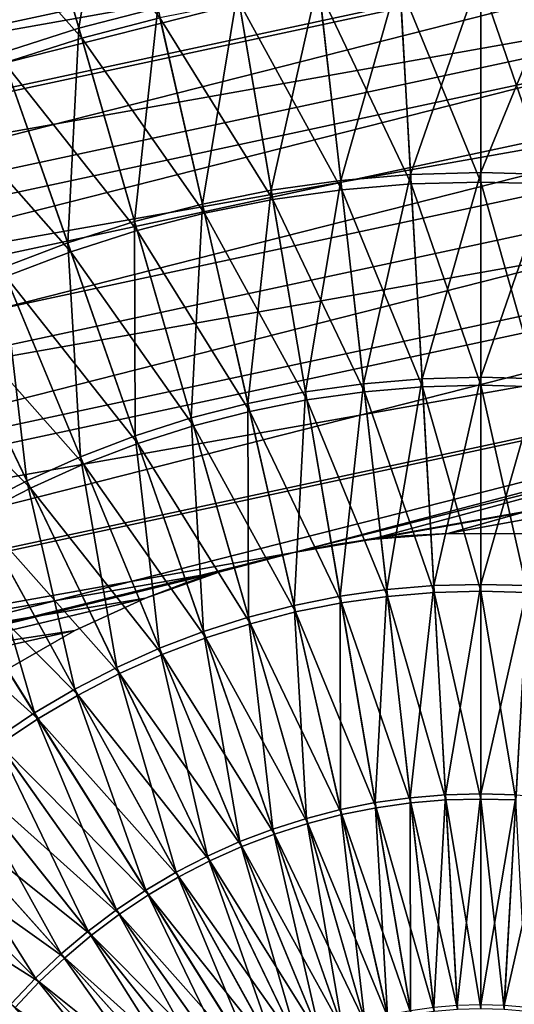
# Model space of a CAD drawing. Header units: millimetres. Extents: x -63 to 63, y -63 to 63.
# Tile 65 of 107: x -6.73 to 0.49, y 6.12 to 20.49. Entities that reach past the tile are written whole.
import ezdxf

# ---------------------------------------------------------------- set-up
doc = ezdxf.new("R2010")
doc.units = ezdxf.units.MM
doc.header["$LTSCALE"] = 106.095679
for name, color, linetype in [('11', 7, 'CONTINUOUS'), ('21', 7, 'CONTINUOUS'), ('23', 7, 'CONTINUOUS'), ('24', 7, 'CONTINUOUS'), ('7', 7, 'CONTINUOUS')]:
    doc.layers.add(name, color=color, linetype=linetype)

msp = doc.modelspace()

# ---------------------------------------------------------------- linework, layer by layer
at = {"layer": '11', "linetype": 'Continuous'}
for points in [[(-5.357, 23.469, 11.442), (-5.867, 20.363, 12.603), (-6.664, 23.131, 11.442), (-5.357, 23.469, 11.442)], [(-4.716, 20.66, 12.603), (-5.867, 20.363, 12.603), (-5.357, 23.469, 11.442), (-4.716, 20.66, 12.603)], [(-6.664, 23.131, 11.442), (-6.999, 20.002, 12.603), (-7.951, 22.721, 11.442), (-6.664, 23.131, 11.442)], [(-5.867, 20.363, 12.603), (-6.999, 20.002, 12.603), (-6.664, 23.131, 11.442), (-5.867, 20.363, 12.603)], [(-1.188, 21.158, 12.603), (-2.044, 18.141, 13.614), (-2.373, 21.058, 12.603), (-1.188, 21.158, 12.603)], [(-1.024, 18.227, 13.614), (-2.044, 18.141, 13.614), (-1.188, 21.158, 12.603), (-1.024, 18.227, 13.614)], [(0, 21.192, 12.603), (-1.024, 18.227, 13.614), (-1.188, 21.158, 12.603), (0, 21.192, 12.603)], [(0, 18.256, 13.614), (-1.024, 18.227, 13.614), (0, 21.192, 12.603), (0, 18.256, 13.614)], [(1.188, 21.158, 12.603), (0, 18.256, 13.614), (0, 21.192, 12.603), (1.188, 21.158, 12.603)], [(1.024, 18.227, 13.614), (0, 18.256, 13.614), (1.188, 21.158, 12.603), (1.024, 18.227, 13.614)], [(-2.373, 21.058, 12.603), (-3.058, 17.998, 13.614), (-3.55, 20.892, 12.603), (-2.373, 21.058, 12.603)], [(-2.044, 18.141, 13.614), (-3.058, 17.998, 13.614), (-2.373, 21.058, 12.603), (-2.044, 18.141, 13.614)], [(-3.55, 20.892, 12.603), (-4.062, 17.798, 13.614), (-4.716, 20.66, 12.603), (-3.55, 20.892, 12.603)], [(-3.058, 17.998, 13.614), (-4.062, 17.798, 13.614), (-3.55, 20.892, 12.603), (-3.058, 17.998, 13.614)], [(-4.716, 20.66, 12.603), (-5.054, 17.542, 13.614), (-5.867, 20.363, 12.603), (-4.716, 20.66, 12.603)], [(-4.062, 17.798, 13.614), (-5.054, 17.542, 13.614), (-4.716, 20.66, 12.603), (-4.062, 17.798, 13.614)], [(-5.867, 20.363, 12.603), (-6.029, 17.231, 13.614), (-6.999, 20.002, 12.603), (-5.867, 20.363, 12.603)], [(-5.054, 17.542, 13.614), (-6.029, 17.231, 13.614), (-5.867, 20.363, 12.603), (-5.054, 17.542, 13.614)], [(-6.029, 17.231, 13.614), (-6.986, 16.866, 13.614), (-6.999, 20.002, 12.603), (-6.029, 17.231, 13.614)], [(0, 18.256, 13.614), (-0.856, 15.248, 14.473), (-1.024, 18.227, 13.614), (0, 18.256, 13.614)], [(0, 15.272, 14.473), (-0.856, 15.248, 14.473), (0, 18.256, 13.614), (0, 15.272, 14.473)], [(1.024, 18.227, 13.614), (0, 15.272, 14.473), (0, 18.256, 13.614), (1.024, 18.227, 13.614)], [(-2.044, 18.141, 13.614), (-2.558, 15.056, 14.473), (-3.058, 17.998, 13.614), (-2.044, 18.141, 13.614)], [(-1.71, 15.176, 14.473), (-2.558, 15.056, 14.473), (-2.044, 18.141, 13.614), (-1.71, 15.176, 14.473)], [(-1.024, 18.227, 13.614), (-1.71, 15.176, 14.473), (-2.044, 18.141, 13.614), (-1.024, 18.227, 13.614)], [(-0.856, 15.248, 14.473), (-1.71, 15.176, 14.473), (-1.024, 18.227, 13.614), (-0.856, 15.248, 14.473)], [(0.856, 15.248, 14.473), (0, 15.272, 14.473), (1.024, 18.227, 13.614), (0.856, 15.248, 14.473)], [(-3.058, 17.998, 13.614), (-3.398, 14.889, 14.473), (-4.062, 17.798, 13.614), (-3.058, 17.998, 13.614)], [(-2.558, 15.056, 14.473), (-3.398, 14.889, 14.473), (-3.058, 17.998, 13.614), (-2.558, 15.056, 14.473)], [(-4.062, 17.798, 13.614), (-4.228, 14.675, 14.473), (-5.054, 17.542, 13.614), (-4.062, 17.798, 13.614)], [(-3.398, 14.889, 14.473), (-4.228, 14.675, 14.473), (-4.062, 17.798, 13.614), (-3.398, 14.889, 14.473)], [(-5.054, 17.542, 13.614), (-5.044, 14.415, 14.473), (-6.029, 17.231, 13.614), (-5.054, 17.542, 13.614)], [(-4.228, 14.675, 14.473), (-5.044, 14.415, 14.473), (-5.054, 17.542, 13.614), (-4.228, 14.675, 14.473)], [(-6.029, 17.231, 13.614), (-5.844, 14.109, 14.473), (-6.986, 16.866, 13.614), (-6.029, 17.231, 13.614)], [(-5.044, 14.415, 14.473), (-5.844, 14.109, 14.473), (-6.029, 17.231, 13.614), (-5.044, 14.415, 14.473)], [(-6.986, 16.866, 13.614), (-6.626, 13.759, 14.473), (-7.921, 16.448, 13.614), (-6.986, 16.866, 13.614)], [(-5.844, 14.109, 14.473), (-6.626, 13.759, 14.473), (-6.986, 16.866, 13.614), (-5.844, 14.109, 14.473)], [(-6.626, 13.759, 14.473), (-7.387, 13.366, 14.473), (-7.921, 16.448, 13.614), (-6.626, 13.759, 14.473)], [(-0.856, 15.248, 14.473), (-1.371, 12.17, 15.178), (-1.71, 15.176, 14.473), (-0.856, 15.248, 14.473)], [(-0.687, 12.228, 15.178), (-1.371, 12.17, 15.178), (-0.856, 15.248, 14.473), (-0.687, 12.228, 15.178)], [(0, 15.272, 14.473), (-0.687, 12.228, 15.178), (-0.856, 15.248, 14.473), (0, 15.272, 14.473)], [(0, 12.247, 15.178), (-0.687, 12.228, 15.178), (0, 15.272, 14.473), (0, 12.247, 15.178)], [(0.856, 15.248, 14.473), (0, 12.247, 15.178), (0, 15.272, 14.473), (0.856, 15.248, 14.473)], [(0.687, 12.228, 15.178), (0, 12.247, 15.178), (0.856, 15.248, 14.473), (0.687, 12.228, 15.178)], [(-1.71, 15.176, 14.473), (-2.052, 12.074, 15.178), (-2.558, 15.056, 14.473), (-1.71, 15.176, 14.473)], [(-1.371, 12.17, 15.178), (-2.052, 12.074, 15.178), (-1.71, 15.176, 14.473), (-1.371, 12.17, 15.178)], [(-2.558, 15.056, 14.473), (-2.725, 11.94, 15.178), (-3.398, 14.889, 14.473), (-2.558, 15.056, 14.473)], [(-2.052, 12.074, 15.178), (-2.725, 11.94, 15.178), (-2.558, 15.056, 14.473), (-2.052, 12.074, 15.178)], [(-3.398, 14.889, 14.473), (-3.391, 11.769, 15.178), (-4.228, 14.675, 14.473), (-3.398, 14.889, 14.473)], [(-2.725, 11.94, 15.178), (-3.391, 11.769, 15.178), (-3.398, 14.889, 14.473), (-2.725, 11.94, 15.178)], [(-4.228, 14.675, 14.473), (-4.045, 11.56, 15.178), (-5.044, 14.415, 14.473), (-4.228, 14.675, 14.473)], [(-3.391, 11.769, 15.178), (-4.045, 11.56, 15.178), (-4.228, 14.675, 14.473), (-3.391, 11.769, 15.178)], [(-5.044, 14.415, 14.473), (-4.687, 11.315, 15.178), (-5.844, 14.109, 14.473), (-5.044, 14.415, 14.473)], [(-4.045, 11.56, 15.178), (-4.687, 11.315, 15.178), (-5.044, 14.415, 14.473), (-4.045, 11.56, 15.178)], [(-5.844, 14.109, 14.473), (-5.314, 11.035, 15.178), (-6.626, 13.759, 14.473), (-5.844, 14.109, 14.473)], [(-4.687, 11.315, 15.178), (-5.314, 11.035, 15.178), (-5.844, 14.109, 14.473), (-4.687, 11.315, 15.178)], [(-6.626, 13.759, 14.473), (-5.924, 10.719, 15.178), (-7.387, 13.366, 14.473), (-6.626, 13.759, 14.473)], [(-5.314, 11.035, 15.178), (-5.924, 10.719, 15.178), (-6.626, 13.759, 14.473), (-5.314, 11.035, 15.178)], [(-7.387, 13.366, 14.473), (-6.516, 10.37, 15.178), (-8.125, 12.931, 14.473), (-7.387, 13.366, 14.473)], [(-5.924, 10.719, 15.178), (-6.516, 10.37, 15.178), (-7.387, 13.366, 14.473), (-5.924, 10.719, 15.178)], [(-6.516, 10.37, 15.178), (-7.087, 9.989, 15.178), (-8.125, 12.931, 14.473), (-6.516, 10.37, 15.178)], [(-0.687, 12.228, 15.178), (-1.029, 9.133, 15.728), (-1.371, 12.17, 15.178), (-0.687, 12.228, 15.178)], [(-0.515, 9.177, 15.728), (-1.029, 9.133, 15.728), (-0.687, 12.228, 15.178), (-0.515, 9.177, 15.728)], [(0, 12.247, 15.178), (-0.515, 9.177, 15.728), (-0.687, 12.228, 15.178), (0, 12.247, 15.178)], [(0, 9.191, 15.728), (-0.515, 9.177, 15.728), (0, 12.247, 15.178), (0, 9.191, 15.728)], [(0.687, 12.228, 15.178), (0, 9.191, 15.728), (0, 12.247, 15.178), (0.687, 12.228, 15.178)], [(0.515, 9.177, 15.728), (0, 9.191, 15.728), (0.687, 12.228, 15.178), (0.515, 9.177, 15.728)], [(-2.052, 12.074, 15.178), (-2.045, 8.961, 15.728), (-2.725, 11.94, 15.178), (-2.052, 12.074, 15.178)], [(-1.371, 12.17, 15.178), (-1.54, 9.061, 15.728), (-2.052, 12.074, 15.178), (-1.371, 12.17, 15.178)], [(-1.54, 9.061, 15.728), (-2.045, 8.961, 15.728), (-2.052, 12.074, 15.178), (-1.54, 9.061, 15.728)], [(-1.029, 9.133, 15.728), (-1.54, 9.061, 15.728), (-1.371, 12.17, 15.178), (-1.029, 9.133, 15.728)], [(-2.725, 11.94, 15.178), (-2.544, 8.832, 15.728), (-3.391, 11.769, 15.178), (-2.725, 11.94, 15.178)], [(-2.045, 8.961, 15.728), (-2.544, 8.832, 15.728), (-2.725, 11.94, 15.178), (-2.045, 8.961, 15.728)], [(-3.391, 11.769, 15.178), (-3.036, 8.675, 15.728), (-4.045, 11.56, 15.178), (-3.391, 11.769, 15.178)], [(-2.544, 8.832, 15.728), (-3.036, 8.675, 15.728), (-3.391, 11.769, 15.178), (-2.544, 8.832, 15.728)], [(-4.045, 11.56, 15.178), (-3.517, 8.492, 15.728), (-4.687, 11.315, 15.178), (-4.045, 11.56, 15.178)], [(-3.036, 8.675, 15.728), (-3.517, 8.492, 15.728), (-4.045, 11.56, 15.178), (-3.036, 8.675, 15.728)], [(-4.687, 11.315, 15.178), (-3.988, 8.281, 15.728), (-5.314, 11.035, 15.178), (-4.687, 11.315, 15.178)], [(-3.517, 8.492, 15.728), (-3.988, 8.281, 15.728), (-4.687, 11.315, 15.178), (-3.517, 8.492, 15.728)], [(-5.314, 11.035, 15.178), (-4.446, 8.044, 15.728), (-5.924, 10.719, 15.178), (-5.314, 11.035, 15.178)], [(-3.988, 8.281, 15.728), (-4.446, 8.044, 15.728), (-5.314, 11.035, 15.178), (-3.988, 8.281, 15.728)], [(-5.924, 10.719, 15.178), (-4.89, 7.782, 15.728), (-6.516, 10.37, 15.178), (-5.924, 10.719, 15.178)], [(-4.446, 8.044, 15.728), (-4.89, 7.782, 15.728), (-5.924, 10.719, 15.178), (-4.446, 8.044, 15.728)], [(-6.516, 10.37, 15.178), (-5.319, 7.496, 15.728), (-7.087, 9.989, 15.178), (-6.516, 10.37, 15.178)], [(-4.89, 7.782, 15.728), (-5.319, 7.496, 15.728), (-6.516, 10.37, 15.178), (-4.89, 7.782, 15.728)], [(-7.087, 9.989, 15.178), (-5.731, 7.186, 15.728), (-7.636, 9.575, 15.178), (-7.087, 9.989, 15.178)], [(-5.319, 7.496, 15.728), (-5.731, 7.186, 15.728), (-7.087, 9.989, 15.178), (-5.319, 7.496, 15.728)], [(-7.636, 9.575, 15.178), (-6.125, 6.853, 15.728), (-8.161, 9.132, 15.178), (-7.636, 9.575, 15.178)], [(-5.731, 7.186, 15.728), (-6.125, 6.853, 15.728), (-7.636, 9.575, 15.178), (-5.731, 7.186, 15.728)], [(-8.161, 9.132, 15.178), (-6.499, 6.499, 15.728), (-8.66, 8.66, 15.178), (-8.161, 9.132, 15.178)], [(-6.125, 6.853, 15.728), (-6.499, 6.499, 15.728), (-8.161, 9.132, 15.178), (-6.125, 6.853, 15.728)], [(-1.54, 9.061, 15.728), (-1.36, 5.958, 16.12), (-2.045, 8.961, 15.728), (-1.54, 9.061, 15.728)], [(-1.029, 9.133, 15.728), (-1.024, 6.024, 16.12), (-1.54, 9.061, 15.728), (-1.029, 9.133, 15.728)], [(-1.024, 6.024, 16.12), (-1.36, 5.958, 16.12), (-1.54, 9.061, 15.728), (-1.024, 6.024, 16.12)], [(-0.515, 9.177, 15.728), (-0.684, 6.072, 16.12), (-1.029, 9.133, 15.728), (-0.515, 9.177, 15.728)], [(-0.684, 6.072, 16.12), (-1.024, 6.024, 16.12), (-1.029, 9.133, 15.728), (-0.684, 6.072, 16.12)], [(-0.343, 6.101, 16.12), (-0.684, 6.072, 16.12), (-0.515, 9.177, 15.728), (-0.343, 6.101, 16.12)], [(0, 9.191, 15.728), (-0.343, 6.101, 16.12), (-0.515, 9.177, 15.728), (0, 9.191, 15.728)], [(0, 6.111, 16.12), (-0.343, 6.101, 16.12), (0, 9.191, 15.728), (0, 6.111, 16.12)], [(0.515, 9.177, 15.728), (0, 6.111, 16.12), (0, 9.191, 15.728), (0.515, 9.177, 15.728)], [(0.343, 6.101, 16.12), (0, 6.111, 16.12), (0.515, 9.177, 15.728), (0.343, 6.101, 16.12)], [(1.029, 9.133, 15.728), (0.343, 6.101, 16.12), (0.515, 9.177, 15.728), (1.029, 9.133, 15.728)], [(0.684, 6.072, 16.12), (0.343, 6.101, 16.12), (1.029, 9.133, 15.728), (0.684, 6.072, 16.12)], [(-2.045, 8.961, 15.728), (-1.692, 5.872, 16.12), (-2.544, 8.832, 15.728), (-2.045, 8.961, 15.728)], [(-1.36, 5.958, 16.12), (-1.692, 5.872, 16.12), (-2.045, 8.961, 15.728), (-1.36, 5.958, 16.12)], [(-2.544, 8.832, 15.728), (-2.018, 5.768, 16.12), (-3.036, 8.675, 15.728), (-2.544, 8.832, 15.728)], [(-1.692, 5.872, 16.12), (-2.018, 5.768, 16.12), (-2.544, 8.832, 15.728), (-1.692, 5.872, 16.12)], [(-6.499, 6.499, 15.728), (-6.853, 6.125, 15.728), (-8.66, 8.66, 15.178), (-6.499, 6.499, 15.728)], [(-3.036, 8.675, 15.728), (-2.339, 5.646, 16.12), (-3.517, 8.492, 15.728), (-3.036, 8.675, 15.728)], [(-2.018, 5.768, 16.12), (-2.339, 5.646, 16.12), (-3.036, 8.675, 15.728), (-2.018, 5.768, 16.12)], [(-3.517, 8.492, 15.728), (-2.651, 5.506, 16.12), (-3.988, 8.281, 15.728), (-3.517, 8.492, 15.728)], [(-2.339, 5.646, 16.12), (-2.651, 5.506, 16.12), (-3.517, 8.492, 15.728), (-2.339, 5.646, 16.12)], [(-3.988, 8.281, 15.728), (-2.956, 5.348, 16.12), (-4.446, 8.044, 15.728), (-3.988, 8.281, 15.728)], [(-2.651, 5.506, 16.12), (-2.956, 5.348, 16.12), (-3.988, 8.281, 15.728), (-2.651, 5.506, 16.12)], [(-4.446, 8.044, 15.728), (-3.251, 5.174, 16.12), (-4.89, 7.782, 15.728), (-4.446, 8.044, 15.728)], [(-2.956, 5.348, 16.12), (-3.251, 5.174, 16.12), (-4.446, 8.044, 15.728), (-2.956, 5.348, 16.12)], [(-4.89, 7.782, 15.728), (-3.536, 4.984, 16.12), (-5.319, 7.496, 15.728), (-4.89, 7.782, 15.728)], [(-3.251, 5.174, 16.12), (-3.536, 4.984, 16.12), (-4.89, 7.782, 15.728), (-3.251, 5.174, 16.12)], [(-5.319, 7.496, 15.728), (-3.81, 4.778, 16.12), (-5.731, 7.186, 15.728), (-5.319, 7.496, 15.728)], [(-3.536, 4.984, 16.12), (-3.81, 4.778, 16.12), (-5.319, 7.496, 15.728), (-3.536, 4.984, 16.12)], [(-5.731, 7.186, 15.728), (-4.072, 4.556, 16.12), (-6.125, 6.853, 15.728), (-5.731, 7.186, 15.728)], [(-3.81, 4.778, 16.12), (-4.072, 4.556, 16.12), (-5.731, 7.186, 15.728), (-3.81, 4.778, 16.12)], [(-6.125, 6.853, 15.728), (-4.321, 4.321, 16.12), (-6.499, 6.499, 15.728), (-6.125, 6.853, 15.728)], [(-4.072, 4.556, 16.12), (-4.321, 4.321, 16.12), (-6.125, 6.853, 15.728), (-4.072, 4.556, 16.12)], [(-6.499, 6.499, 15.728), (-4.556, 4.072, 16.12), (-6.853, 6.125, 15.728), (-6.499, 6.499, 15.728)], [(-4.321, 4.321, 16.12), (-4.556, 4.072, 16.12), (-6.499, 6.499, 15.728), (-4.321, 4.321, 16.12)], [(-6.853, 6.125, 15.728), (-4.778, 3.81, 16.12), (-7.186, 5.731, 15.728), (-6.853, 6.125, 15.728)], [(-4.556, 4.072, 16.12), (-4.778, 3.81, 16.12), (-6.853, 6.125, 15.728), (-4.556, 4.072, 16.12)]]:
    msp.add_3dface(points, dxfattribs=at)
at = {"layer": '21', "linetype": 'Continuous'}
for points in [[(-13.675, 20.629, -201), (-15.178, 19.549, -201), (4.007, 24.424, -201), (-13.675, 20.629, -201)], [(4.007, 24.424, -201), (-15.178, 19.549, -201), (5.821, 24.056, -201), (4.007, 24.424, -201)], [(-15.178, 19.549, -201), (-16.597, 18.361, -201), (5.821, 24.056, -201), (-15.178, 19.549, -201)], [(5.821, 24.056, -201), (-16.597, 18.361, -201), (7.602, 23.554, -201), (5.821, 24.056, -201)], [(-16.597, 18.361, -201), (-17.922, 17.069, -201), (7.602, 23.554, -201), (-16.597, 18.361, -201)], [(7.602, 23.554, -201), (-17.922, 17.069, -201), (9.341, 22.92, -201), (7.602, 23.554, -201)], [(-17.922, 17.069, -201), (-19.148, 15.682, -201), (9.341, 22.92, -201), (-17.922, 17.069, -201)], [(9.341, 22.92, -201), (-19.148, 15.682, -201), (11.028, 22.157, -201), (9.341, 22.92, -201)], [(-19.148, 15.682, -201), (-20.266, 14.207, -201), (11.028, 22.157, -201), (-19.148, 15.682, -201)], [(11.028, 22.157, -201), (-20.266, 14.207, -201), (12.653, 21.271, -201), (11.028, 22.157, -201)], [(-20.266, 14.207, -201), (-21.271, 12.653, -201), (12.653, 21.271, -201), (-20.266, 14.207, -201)], [(12.653, 21.271, -201), (-21.271, 12.653, -201), (14.207, 20.266, -201), (12.653, 21.271, -201)], [(-21.271, 12.653, -201), (-22.157, 11.028, -201), (14.207, 20.266, -201), (-21.271, 12.653, -201)], [(14.207, 20.266, -201), (-22.157, 11.028, -201), (15.682, 19.148, -201), (14.207, 20.266, -201)], [(-22.157, 11.028, -201), (-22.92, 9.341, -201), (15.682, 19.148, -201), (-22.157, 11.028, -201)], [(15.682, 19.148, -201), (-22.92, 9.341, -201), (17.069, 17.922, -201), (15.682, 19.148, -201)], [(-22.92, 9.341, -201), (-23.554, 7.602, -201), (17.069, 17.922, -201), (-22.92, 9.341, -201)], [(17.069, 17.922, -201), (-23.554, 7.602, -201), (-2.728, 12.711, -201), (17.069, 17.922, -201)], [(-1.609, 12.9, -201), (17.069, 17.922, -201), (-2.728, 12.711, -201), (-1.609, 12.9, -201)], [(-0.479, 12.991, -201), (17.069, 17.922, -201), (-1.609, 12.9, -201), (-0.479, 12.991, -201)], [(0.655, 12.983, -201), (17.069, 17.922, -201), (-0.479, 12.991, -201), (0.655, 12.983, -201)], [(-2.728, 12.711, -201), (-23.554, 7.602, -201), (-3.825, 12.425, -201), (-2.728, 12.711, -201)], [(-3.825, 12.425, -201), (-23.554, 7.602, -201), (-4.893, 12.044, -201), (-3.825, 12.425, -201)], [(-4.893, 12.044, -201), (-23.554, 7.602, -201), (-5.924, 11.572, -201), (-4.893, 12.044, -201)], [(-5.924, 11.572, -201), (-23.554, 7.602, -201), (-6.91, 11.011, -201), (-5.924, 11.572, -201)]]:
    msp.add_3dface(points, dxfattribs=at)
at = {"layer": '23', "linetype": 'Continuous'}
for points in [[(-0.479, 12.991, -201), (-1.609, 12.9, -201), (-0.479, 12.991, -238), (-0.479, 12.991, -201)], [(-0.479, 12.991, -238), (-1.609, 12.9, -201), (-1.092, 12.954, -222.5), (-0.479, 12.991, -238)], [(-1.609, 12.9, -238), (-0.479, 12.991, -238), (-1.496, 12.914, -223.58), (-1.609, 12.9, -238)], [(-1.092, 12.954, -222.5), (-1.609, 12.9, -201), (-1.109, 12.953, -222.266), (-1.092, 12.954, -222.5)], [(-1.109, 12.953, -222.266), (-1.609, 12.9, -201), (-1.159, 12.948, -222.036), (-1.109, 12.953, -222.266)], [(-1.159, 12.948, -222.036), (-1.609, 12.9, -201), (-1.241, 12.941, -221.816), (-1.159, 12.948, -222.036)], [(-1.241, 12.941, -221.816), (-1.609, 12.9, -201), (-1.354, 12.929, -221.609), (-1.241, 12.941, -221.816)], [(-1.496, 12.914, -223.58), (-0.479, 12.991, -238), (-1.354, 12.929, -223.391), (-1.496, 12.914, -223.58)], [(-1.354, 12.929, -223.391), (-0.479, 12.991, -238), (-1.241, 12.941, -223.184), (-1.354, 12.929, -223.391)], [(-1.241, 12.941, -223.184), (-0.479, 12.991, -238), (-1.159, 12.948, -222.964), (-1.241, 12.941, -223.184)], [(-1.159, 12.948, -222.964), (-0.479, 12.991, -238), (-1.109, 12.953, -222.734), (-1.159, 12.948, -222.964)], [(-0.479, 12.991, -238), (-1.092, 12.954, -222.5), (-1.109, 12.953, -222.734), (-0.479, 12.991, -238)], [(0.655, 12.983, -201), (-0.479, 12.991, -201), (0.655, 12.983, -238), (0.655, 12.983, -201)], [(0.655, 12.983, -238), (-0.479, 12.991, -201), (-0.479, 12.991, -238), (0.655, 12.983, -238)], [(-1.609, 12.9, -201), (-2.728, 12.711, -201), (-1.662, 12.893, -221.253), (-1.609, 12.9, -201)], [(-2.728, 12.711, -238), (-1.609, 12.9, -238), (-2.728, 12.711, -224.15), (-2.728, 12.711, -238)], [(-2.728, 12.711, -224.15), (-1.609, 12.9, -238), (-2.498, 12.758, -224.133), (-2.728, 12.711, -224.15)], [(-1.662, 12.893, -221.253), (-2.728, 12.711, -201), (-1.85, 12.868, -221.111), (-1.662, 12.893, -221.253)], [(-1.85, 12.868, -221.111), (-2.728, 12.711, -201), (-2.055, 12.837, -220.999), (-1.85, 12.868, -221.111)], [(-2.055, 12.837, -220.999), (-2.728, 12.711, -201), (-2.272, 12.8, -220.917), (-2.055, 12.837, -220.999)], [(-2.272, 12.8, -220.917), (-2.728, 12.711, -201), (-2.498, 12.758, -220.867), (-2.272, 12.8, -220.917)], [(-2.498, 12.758, -224.133), (-1.609, 12.9, -238), (-2.273, 12.8, -224.083), (-2.498, 12.758, -224.133)], [(-2.273, 12.8, -224.083), (-1.609, 12.9, -238), (-2.055, 12.837, -224.001), (-2.273, 12.8, -224.083)], [(-2.055, 12.837, -224.001), (-1.609, 12.9, -238), (-1.85, 12.868, -223.889), (-2.055, 12.837, -224.001)], [(-1.85, 12.868, -223.889), (-1.609, 12.9, -238), (-1.662, 12.893, -223.747), (-1.85, 12.868, -223.889)], [(-1.496, 12.914, -221.42), (-1.609, 12.9, -201), (-1.662, 12.893, -221.253), (-1.496, 12.914, -221.42)], [(-1.662, 12.893, -223.747), (-1.609, 12.9, -238), (-1.496, 12.914, -223.58), (-1.662, 12.893, -223.747)], [(-1.354, 12.929, -221.609), (-1.609, 12.9, -201), (-1.496, 12.914, -221.42), (-1.354, 12.929, -221.609)], [(-2.728, 12.711, -201), (-3.825, 12.425, -201), (-2.728, 12.711, -220.85), (-2.728, 12.711, -201)], [(-2.728, 12.711, -220.85), (-3.825, 12.425, -201), (-2.956, 12.659, -220.867), (-2.728, 12.711, -220.85)], [(-3.825, 12.425, -238), (-2.728, 12.711, -238), (-3.774, 12.44, -223.747), (-3.825, 12.425, -238)], [(-2.956, 12.659, -220.867), (-3.825, 12.425, -201), (-3.179, 12.605, -220.917), (-2.956, 12.659, -220.867)], [(-3.774, 12.44, -223.747), (-2.728, 12.711, -238), (-3.593, 12.494, -223.889), (-3.774, 12.44, -223.747)], [(-3.593, 12.494, -223.889), (-2.728, 12.711, -238), (-3.393, 12.549, -224.001), (-3.593, 12.494, -223.889)], [(-3.393, 12.549, -224.001), (-2.728, 12.711, -238), (-3.179, 12.605, -224.083), (-3.393, 12.549, -224.001)], [(-3.179, 12.605, -224.083), (-2.728, 12.711, -238), (-2.956, 12.659, -224.133), (-3.179, 12.605, -224.083)], [(-2.956, 12.659, -224.133), (-2.728, 12.711, -238), (-2.728, 12.711, -224.15), (-2.956, 12.659, -224.133)], [(-2.498, 12.758, -220.867), (-2.728, 12.711, -201), (-2.728, 12.711, -220.85), (-2.498, 12.758, -220.867)], [(-3.179, 12.605, -220.917), (-3.825, 12.425, -201), (-3.393, 12.549, -220.999), (-3.179, 12.605, -220.917)], [(-3.393, 12.549, -220.999), (-3.825, 12.425, -201), (-3.593, 12.494, -221.111), (-3.393, 12.549, -220.999)], [(-3.825, 12.425, -201), (-4.893, 12.044, -201), (-3.935, 12.39, -221.42), (-3.825, 12.425, -201)], [(-4.893, 12.044, -238), (-3.825, 12.425, -238), (-4.319, 12.262, -222.5), (-4.893, 12.044, -238)], [(-3.935, 12.39, -221.42), (-4.893, 12.044, -201), (-4.07, 12.347, -221.609), (-3.935, 12.39, -221.42)], [(-4.319, 12.262, -222.5), (-3.825, 12.425, -238), (-4.303, 12.267, -222.734), (-4.319, 12.262, -222.5)], [(-4.303, 12.267, -222.734), (-3.825, 12.425, -238), (-4.256, 12.284, -222.964), (-4.303, 12.267, -222.734)], [(-4.256, 12.284, -222.964), (-3.825, 12.425, -238), (-4.177, 12.311, -223.184), (-4.256, 12.284, -222.964)], [(-4.177, 12.311, -223.184), (-3.825, 12.425, -238), (-4.07, 12.347, -223.391), (-4.177, 12.311, -223.184)], [(-4.07, 12.347, -223.391), (-3.825, 12.425, -238), (-3.935, 12.39, -223.58), (-4.07, 12.347, -223.391)], [(-3.774, 12.44, -221.253), (-3.825, 12.425, -201), (-3.935, 12.39, -221.42), (-3.774, 12.44, -221.253)], [(-3.935, 12.39, -223.58), (-3.825, 12.425, -238), (-3.774, 12.44, -223.747), (-3.935, 12.39, -223.58)], [(-3.593, 12.494, -221.111), (-3.825, 12.425, -201), (-3.774, 12.44, -221.253), (-3.593, 12.494, -221.111)], [(-4.07, 12.347, -221.609), (-4.893, 12.044, -201), (-4.177, 12.311, -221.816), (-4.07, 12.347, -221.609)], [(-4.177, 12.311, -221.816), (-4.893, 12.044, -201), (-4.256, 12.284, -222.036), (-4.177, 12.311, -221.816)], [(-4.256, 12.284, -222.036), (-4.893, 12.044, -201), (-4.303, 12.267, -222.266), (-4.256, 12.284, -222.036)], [(-4.303, 12.267, -222.266), (-4.893, 12.044, -201), (-4.319, 12.262, -222.5), (-4.303, 12.267, -222.266)], [(-4.893, 12.044, -201), (-4.893, 12.044, -238), (-4.319, 12.262, -222.5), (-4.893, 12.044, -201)], [(-4.893, 12.044, -201), (-5.924, 11.572, -201), (-4.893, 12.044, -238), (-4.893, 12.044, -201)], [(-4.893, 12.044, -238), (-5.924, 11.572, -201), (-5.924, 11.572, -238), (-4.893, 12.044, -238)], [(-5.924, 11.572, -201), (-6.91, 11.011, -201), (-5.924, 11.572, -238), (-5.924, 11.572, -201)], [(-5.924, 11.572, -238), (-6.91, 11.011, -201), (-6.91, 11.011, -238), (-5.924, 11.572, -238)]]:
    msp.add_3dface(points, dxfattribs=at)
at = {"layer": '24', "linetype": 'Continuous'}
for points in [[(12.121, 26.345, -238), (13.97, 25.413, -238), (-21.863, 19.053, -238), (12.121, 26.345, -238)], [(-20.448, 20.564, -238), (12.121, 26.345, -238), (-21.863, 19.053, -238), (-20.448, 20.564, -238)], [(13.97, 25.413, -238), (15.747, 24.352, -238), (-23.167, 17.444, -238), (13.97, 25.413, -238)], [(-21.863, 19.053, -238), (13.97, 25.413, -238), (-23.167, 17.444, -238), (-21.863, 19.053, -238)], [(15.747, 24.352, -238), (17.444, 23.167, -238), (-24.352, 15.747, -238), (15.747, 24.352, -238)], [(-23.167, 17.444, -238), (15.747, 24.352, -238), (-24.352, 15.747, -238), (-23.167, 17.444, -238)], [(17.444, 23.167, -238), (19.053, 21.863, -238), (-25.413, 13.97, -238), (17.444, 23.167, -238)], [(-24.352, 15.747, -238), (17.444, 23.167, -238), (-25.413, 13.97, -238), (-24.352, 15.747, -238)], [(19.053, 21.863, -238), (20.564, 20.448, -238), (-26.345, 12.121, -238), (19.053, 21.863, -238)], [(-25.413, 13.97, -238), (19.053, 21.863, -238), (-26.345, 12.121, -238), (-25.413, 13.97, -238)], [(20.564, 20.448, -238), (21.97, 18.929, -238), (-27.143, 10.211, -238), (20.564, 20.448, -238)], [(-26.345, 12.121, -238), (20.564, 20.448, -238), (-27.143, 10.211, -238), (-26.345, 12.121, -238)], [(21.97, 18.929, -238), (-2.728, 12.711, -238), (-27.802, 8.248, -238), (21.97, 18.929, -238)], [(-27.143, 10.211, -238), (21.97, 18.929, -238), (-27.802, 8.248, -238), (-27.143, 10.211, -238)], [(23.264, 17.314, -238), (-2.728, 12.711, -238), (21.97, 18.929, -238), (23.264, 17.314, -238)], [(-1.609, 12.9, -238), (-2.728, 12.711, -238), (23.264, 17.314, -238), (-1.609, 12.9, -238)], [(-0.479, 12.991, -238), (-1.609, 12.9, -238), (23.264, 17.314, -238), (-0.479, 12.991, -238)], [(0.655, 12.983, -238), (-0.479, 12.991, -238), (23.264, 17.314, -238), (0.655, 12.983, -238)], [(-2.728, 12.711, -238), (-3.825, 12.425, -238), (-27.802, 8.248, -238), (-2.728, 12.711, -238)], [(-3.825, 12.425, -238), (-4.893, 12.044, -238), (-27.802, 8.248, -238), (-3.825, 12.425, -238)], [(-4.893, 12.044, -238), (-5.924, 11.572, -238), (-27.802, 8.248, -238), (-4.893, 12.044, -238)], [(-5.924, 11.572, -238), (-6.91, 11.011, -238), (-27.802, 8.248, -238), (-5.924, 11.572, -238)]]:
    msp.add_3dface(points, dxfattribs=at)
at = {"layer": '7', "linetype": 'Continuous'}
for points in [[(-7.898, 22.57, 13.14), (-5.825, 20.219, 14.255), (-6.62, 22.977, 13.14), (-7.898, 22.57, 13.14)], [(-5.825, 20.219, 14.255), (-4.682, 20.514, 14.255), (-6.62, 22.977, 13.14), (-5.825, 20.219, 14.255)], [(-6.95, 19.861, 14.255), (-5.825, 20.219, 14.255), (-7.898, 22.57, 13.14), (-6.95, 19.861, 14.255)], [(-2.356, 20.909, 14.255), (-1.016, 18.091, 15.227), (-1.18, 21.008, 14.255), (-2.356, 20.909, 14.255)], [(-1.18, 21.008, 14.255), (0, 18.119, 15.227), (0, 21.041, 14.255), (-1.18, 21.008, 14.255)], [(-1.016, 18.091, 15.227), (0, 18.119, 15.227), (-1.18, 21.008, 14.255), (-1.016, 18.091, 15.227)], [(0, 18.119, 15.227), (1.016, 18.091, 15.227), (0, 21.041, 14.255), (0, 18.119, 15.227)], [(0, 21.041, 14.255), (1.016, 18.091, 15.227), (1.18, 21.008, 14.255), (0, 21.041, 14.255)], [(-3.525, 20.744, 14.255), (-2.029, 18.005, 15.227), (-2.356, 20.909, 14.255), (-3.525, 20.744, 14.255)], [(-2.029, 18.005, 15.227), (-1.016, 18.091, 15.227), (-2.356, 20.909, 14.255), (-2.029, 18.005, 15.227)], [(-4.682, 20.514, 14.255), (-3.035, 17.863, 15.227), (-3.525, 20.744, 14.255), (-4.682, 20.514, 14.255)], [(-3.035, 17.863, 15.227), (-2.029, 18.005, 15.227), (-3.525, 20.744, 14.255), (-3.035, 17.863, 15.227)], [(-5.825, 20.219, 14.255), (-4.032, 17.665, 15.227), (-4.682, 20.514, 14.255), (-5.825, 20.219, 14.255)], [(-4.032, 17.665, 15.227), (-3.035, 17.863, 15.227), (-4.682, 20.514, 14.255), (-4.032, 17.665, 15.227)], [(-6.95, 19.861, 14.255), (-5.016, 17.411, 15.227), (-5.825, 20.219, 14.255), (-6.95, 19.861, 14.255)], [(-5.016, 17.411, 15.227), (-4.032, 17.665, 15.227), (-5.825, 20.219, 14.255), (-5.016, 17.411, 15.227)], [(-8.052, 19.44, 14.255), (-5.984, 17.102, 15.227), (-6.95, 19.861, 14.255), (-8.052, 19.44, 14.255)], [(-5.984, 17.102, 15.227), (-5.016, 17.411, 15.227), (-6.95, 19.861, 14.255), (-5.984, 17.102, 15.227)], [(-6.934, 16.74, 15.227), (-5.984, 17.102, 15.227), (-8.052, 19.44, 14.255), (-6.934, 16.74, 15.227)], [(-1.016, 18.091, 15.227), (0, 15.152, 16.052), (0, 18.119, 15.227), (-1.016, 18.091, 15.227)], [(0, 15.152, 16.052), (0.85, 15.128, 16.052), (0, 18.119, 15.227), (0, 15.152, 16.052)], [(0, 18.119, 15.227), (0.85, 15.128, 16.052), (1.016, 18.091, 15.227), (0, 18.119, 15.227)], [(-3.035, 17.863, 15.227), (-1.697, 15.057, 16.052), (-2.029, 18.005, 15.227), (-3.035, 17.863, 15.227)], [(-2.029, 18.005, 15.227), (-0.85, 15.128, 16.052), (-1.016, 18.091, 15.227), (-2.029, 18.005, 15.227)], [(-1.697, 15.057, 16.052), (-0.85, 15.128, 16.052), (-2.029, 18.005, 15.227), (-1.697, 15.057, 16.052)], [(-0.85, 15.128, 16.052), (0, 15.152, 16.052), (-1.016, 18.091, 15.227), (-0.85, 15.128, 16.052)], [(-4.032, 17.665, 15.227), (-2.538, 14.938, 16.052), (-3.035, 17.863, 15.227), (-4.032, 17.665, 15.227)], [(-2.538, 14.938, 16.052), (-1.697, 15.057, 16.052), (-3.035, 17.863, 15.227), (-2.538, 14.938, 16.052)], [(-5.016, 17.411, 15.227), (-3.372, 14.772, 16.052), (-4.032, 17.665, 15.227), (-5.016, 17.411, 15.227)], [(-3.372, 14.772, 16.052), (-2.538, 14.938, 16.052), (-4.032, 17.665, 15.227), (-3.372, 14.772, 16.052)], [(-5.984, 17.102, 15.227), (-4.195, 14.56, 16.052), (-5.016, 17.411, 15.227), (-5.984, 17.102, 15.227)], [(-4.195, 14.56, 16.052), (-3.372, 14.772, 16.052), (-5.016, 17.411, 15.227), (-4.195, 14.56, 16.052)], [(-6.934, 16.74, 15.227), (-5.004, 14.302, 16.052), (-5.984, 17.102, 15.227), (-6.934, 16.74, 15.227)], [(-5.004, 14.302, 16.052), (-4.195, 14.56, 16.052), (-5.984, 17.102, 15.227), (-5.004, 14.302, 16.052)], [(-7.862, 16.325, 15.227), (-5.799, 13.999, 16.052), (-6.934, 16.74, 15.227), (-7.862, 16.325, 15.227)], [(-5.799, 13.999, 16.052), (-5.004, 14.302, 16.052), (-6.934, 16.74, 15.227), (-5.799, 13.999, 16.052)], [(-8.765, 15.858, 15.227), (-6.574, 13.652, 16.052), (-7.862, 16.325, 15.227), (-8.765, 15.858, 15.227)], [(-6.574, 13.652, 16.052), (-5.799, 13.999, 16.052), (-7.862, 16.325, 15.227), (-6.574, 13.652, 16.052)], [(-7.329, 13.262, 16.052), (-6.574, 13.652, 16.052), (-8.765, 15.858, 15.227), (-7.329, 13.262, 16.052)], [(-1.697, 15.057, 16.052), (-0.681, 12.129, 16.729), (-0.85, 15.128, 16.052), (-1.697, 15.057, 16.052)], [(-0.85, 15.128, 16.052), (0, 12.148, 16.729), (0, 15.152, 16.052), (-0.85, 15.128, 16.052)], [(-0.681, 12.129, 16.729), (0, 12.148, 16.729), (-0.85, 15.128, 16.052), (-0.681, 12.129, 16.729)], [(0, 12.148, 16.729), (0.681, 12.129, 16.729), (0, 15.152, 16.052), (0, 12.148, 16.729)], [(0, 15.152, 16.052), (0.681, 12.129, 16.729), (0.85, 15.128, 16.052), (0, 15.152, 16.052)], [(-2.538, 14.938, 16.052), (-1.36, 12.072, 16.729), (-1.697, 15.057, 16.052), (-2.538, 14.938, 16.052)], [(-1.36, 12.072, 16.729), (-0.681, 12.129, 16.729), (-1.697, 15.057, 16.052), (-1.36, 12.072, 16.729)], [(-3.372, 14.772, 16.052), (-2.035, 11.976, 16.729), (-2.538, 14.938, 16.052), (-3.372, 14.772, 16.052)], [(-2.035, 11.976, 16.729), (-1.36, 12.072, 16.729), (-2.538, 14.938, 16.052), (-2.035, 11.976, 16.729)], [(-4.195, 14.56, 16.052), (-2.703, 11.844, 16.729), (-3.372, 14.772, 16.052), (-4.195, 14.56, 16.052)], [(-2.703, 11.844, 16.729), (-2.035, 11.976, 16.729), (-3.372, 14.772, 16.052), (-2.703, 11.844, 16.729)], [(-5.004, 14.302, 16.052), (-3.363, 11.673, 16.729), (-4.195, 14.56, 16.052), (-5.004, 14.302, 16.052)], [(-3.363, 11.673, 16.729), (-2.703, 11.844, 16.729), (-4.195, 14.56, 16.052), (-3.363, 11.673, 16.729)], [(-5.799, 13.999, 16.052), (-4.012, 11.466, 16.729), (-5.004, 14.302, 16.052), (-5.799, 13.999, 16.052)], [(-4.012, 11.466, 16.729), (-3.363, 11.673, 16.729), (-5.004, 14.302, 16.052), (-4.012, 11.466, 16.729)], [(-6.574, 13.652, 16.052), (-4.649, 11.223, 16.729), (-5.799, 13.999, 16.052), (-6.574, 13.652, 16.052)], [(-4.649, 11.223, 16.729), (-4.012, 11.466, 16.729), (-5.799, 13.999, 16.052), (-4.649, 11.223, 16.729)], [(-7.329, 13.262, 16.052), (-5.271, 10.945, 16.729), (-6.574, 13.652, 16.052), (-7.329, 13.262, 16.052)], [(-5.271, 10.945, 16.729), (-4.649, 11.223, 16.729), (-6.574, 13.652, 16.052), (-5.271, 10.945, 16.729)], [(-8.061, 12.83, 16.052), (-5.876, 10.632, 16.729), (-7.329, 13.262, 16.052), (-8.061, 12.83, 16.052)], [(-5.876, 10.632, 16.729), (-5.271, 10.945, 16.729), (-7.329, 13.262, 16.052), (-5.876, 10.632, 16.729)], [(-8.768, 12.358, 16.052), (-6.463, 10.286, 16.729), (-8.061, 12.83, 16.052), (-8.768, 12.358, 16.052)], [(-6.463, 10.286, 16.729), (-5.876, 10.632, 16.729), (-8.061, 12.83, 16.052), (-6.463, 10.286, 16.729)], [(-7.03, 9.908, 16.729), (-6.463, 10.286, 16.729), (-8.768, 12.358, 16.052), (-7.03, 9.908, 16.729)], [(-2.035, 11.976, 16.729), (-1.02, 9.057, 17.256), (-1.36, 12.072, 16.729), (-2.035, 11.976, 16.729)], [(-1.36, 12.072, 16.729), (-0.511, 9.1, 17.256), (-0.681, 12.129, 16.729), (-1.36, 12.072, 16.729)], [(-1.02, 9.057, 17.256), (-0.511, 9.1, 17.256), (-1.36, 12.072, 16.729), (-1.02, 9.057, 17.256)], [(-0.681, 12.129, 16.729), (0, 9.114, 17.256), (0, 12.148, 16.729), (-0.681, 12.129, 16.729)], [(-0.511, 9.1, 17.256), (0, 9.114, 17.256), (-0.681, 12.129, 16.729), (-0.511, 9.1, 17.256)], [(0, 9.114, 17.256), (0.511, 9.1, 17.256), (0, 12.148, 16.729), (0, 9.114, 17.256)], [(0, 12.148, 16.729), (0.511, 9.1, 17.256), (0.681, 12.129, 16.729), (0, 12.148, 16.729)], [(-2.703, 11.844, 16.729), (-1.527, 8.985, 17.256), (-2.035, 11.976, 16.729), (-2.703, 11.844, 16.729)], [(-1.527, 8.985, 17.256), (-1.02, 9.057, 17.256), (-2.035, 11.976, 16.729), (-1.527, 8.985, 17.256)], [(-3.363, 11.673, 16.729), (-2.028, 8.886, 17.256), (-2.703, 11.844, 16.729), (-3.363, 11.673, 16.729)], [(-2.028, 8.886, 17.256), (-1.527, 8.985, 17.256), (-2.703, 11.844, 16.729), (-2.028, 8.886, 17.256)], [(-4.012, 11.466, 16.729), (-2.523, 8.758, 17.256), (-3.363, 11.673, 16.729), (-4.012, 11.466, 16.729)], [(-2.523, 8.758, 17.256), (-2.028, 8.886, 17.256), (-3.363, 11.673, 16.729), (-2.523, 8.758, 17.256)], [(-4.649, 11.223, 16.729), (-3.01, 8.603, 17.256), (-4.012, 11.466, 16.729), (-4.649, 11.223, 16.729)], [(-3.01, 8.603, 17.256), (-2.523, 8.758, 17.256), (-4.012, 11.466, 16.729), (-3.01, 8.603, 17.256)], [(-5.271, 10.945, 16.729), (-3.488, 8.42, 17.256), (-4.649, 11.223, 16.729), (-5.271, 10.945, 16.729)], [(-3.488, 8.42, 17.256), (-3.01, 8.603, 17.256), (-4.649, 11.223, 16.729), (-3.488, 8.42, 17.256)], [(-5.876, 10.632, 16.729), (-3.954, 8.212, 17.256), (-5.271, 10.945, 16.729), (-5.876, 10.632, 16.729)], [(-3.954, 8.212, 17.256), (-3.488, 8.42, 17.256), (-5.271, 10.945, 16.729), (-3.954, 8.212, 17.256)], [(-6.463, 10.286, 16.729), (-4.409, 7.977, 17.256), (-5.876, 10.632, 16.729), (-6.463, 10.286, 16.729)], [(-4.409, 7.977, 17.256), (-3.954, 8.212, 17.256), (-5.876, 10.632, 16.729), (-4.409, 7.977, 17.256)], [(-7.03, 9.908, 16.729), (-4.849, 7.717, 17.256), (-6.463, 10.286, 16.729), (-7.03, 9.908, 16.729)], [(-4.849, 7.717, 17.256), (-4.409, 7.977, 17.256), (-6.463, 10.286, 16.729), (-4.849, 7.717, 17.256)], [(-7.574, 9.498, 16.729), (-5.274, 7.433, 17.256), (-7.03, 9.908, 16.729), (-7.574, 9.498, 16.729)], [(-5.274, 7.433, 17.256), (-4.849, 7.717, 17.256), (-7.03, 9.908, 16.729), (-5.274, 7.433, 17.256)], [(-8.095, 9.058, 16.729), (-5.683, 7.126, 17.256), (-7.574, 9.498, 16.729), (-8.095, 9.058, 16.729)], [(-5.683, 7.126, 17.256), (-5.274, 7.433, 17.256), (-7.574, 9.498, 16.729), (-5.683, 7.126, 17.256)], [(-8.59, 8.59, 16.729), (-6.073, 6.796, 17.256), (-8.095, 9.058, 16.729), (-8.59, 8.59, 16.729)], [(-6.073, 6.796, 17.256), (-5.683, 7.126, 17.256), (-8.095, 9.058, 16.729), (-6.073, 6.796, 17.256)], [(-1.527, 8.985, 17.256), (-0.678, 6.02, 17.633), (-1.02, 9.057, 17.256), (-1.527, 8.985, 17.256)], [(-1.02, 9.057, 17.256), (-0.34, 6.048, 17.633), (-0.511, 9.1, 17.256), (-1.02, 9.057, 17.256)], [(-0.678, 6.02, 17.633), (-0.34, 6.048, 17.633), (-1.02, 9.057, 17.256), (-0.678, 6.02, 17.633)], [(-0.511, 9.1, 17.256), (0, 6.058, 17.633), (0, 9.114, 17.256), (-0.511, 9.1, 17.256)], [(-0.34, 6.048, 17.633), (0, 6.058, 17.633), (-0.511, 9.1, 17.256), (-0.34, 6.048, 17.633)], [(0, 6.058, 17.633), (0.34, 6.048, 17.633), (0, 9.114, 17.256), (0, 6.058, 17.633)], [(0, 9.114, 17.256), (0.34, 6.048, 17.633), (0.511, 9.1, 17.256), (0, 9.114, 17.256)], [(0.34, 6.048, 17.633), (0.678, 6.02, 17.633), (0.511, 9.1, 17.256), (0.34, 6.048, 17.633)], [(-2.028, 8.886, 17.256), (-1.015, 5.972, 17.633), (-1.527, 8.985, 17.256), (-2.028, 8.886, 17.256)], [(-1.015, 5.972, 17.633), (-0.678, 6.02, 17.633), (-1.527, 8.985, 17.256), (-1.015, 5.972, 17.633)], [(-2.523, 8.758, 17.256), (-1.348, 5.906, 17.633), (-2.028, 8.886, 17.256), (-2.523, 8.758, 17.256)], [(-1.348, 5.906, 17.633), (-1.015, 5.972, 17.633), (-2.028, 8.886, 17.256), (-1.348, 5.906, 17.633)], [(-3.01, 8.603, 17.256), (-1.677, 5.821, 17.633), (-2.523, 8.758, 17.256), (-3.01, 8.603, 17.256)], [(-1.677, 5.821, 17.633), (-1.348, 5.906, 17.633), (-2.523, 8.758, 17.256), (-1.677, 5.821, 17.633)], [(-9.058, 8.095, 16.729), (-6.445, 6.445, 17.256), (-8.59, 8.59, 16.729), (-9.058, 8.095, 16.729)], [(-6.445, 6.445, 17.256), (-6.073, 6.796, 17.256), (-8.59, 8.59, 16.729), (-6.445, 6.445, 17.256)], [(-3.488, 8.42, 17.256), (-2.001, 5.718, 17.633), (-3.01, 8.603, 17.256), (-3.488, 8.42, 17.256)], [(-2.001, 5.718, 17.633), (-1.677, 5.821, 17.633), (-3.01, 8.603, 17.256), (-2.001, 5.718, 17.633)], [(-3.954, 8.212, 17.256), (-2.318, 5.597, 17.633), (-3.488, 8.42, 17.256), (-3.954, 8.212, 17.256)], [(-2.318, 5.597, 17.633), (-2.001, 5.718, 17.633), (-3.488, 8.42, 17.256), (-2.318, 5.597, 17.633)], [(-4.409, 7.977, 17.256), (-2.628, 5.458, 17.633), (-3.954, 8.212, 17.256), (-4.409, 7.977, 17.256)], [(-2.628, 5.458, 17.633), (-2.318, 5.597, 17.633), (-3.954, 8.212, 17.256), (-2.628, 5.458, 17.633)], [(-6.796, 6.073, 17.256), (-6.445, 6.445, 17.256), (-9.058, 8.095, 16.729), (-6.796, 6.073, 17.256)], [(-4.849, 7.717, 17.256), (-2.93, 5.302, 17.633), (-4.409, 7.977, 17.256), (-4.849, 7.717, 17.256)], [(-2.93, 5.302, 17.633), (-2.628, 5.458, 17.633), (-4.409, 7.977, 17.256), (-2.93, 5.302, 17.633)], [(-5.274, 7.433, 17.256), (-3.223, 5.129, 17.633), (-4.849, 7.717, 17.256), (-5.274, 7.433, 17.256)], [(-3.223, 5.129, 17.633), (-2.93, 5.302, 17.633), (-4.849, 7.717, 17.256), (-3.223, 5.129, 17.633)], [(-5.683, 7.126, 17.256), (-3.505, 4.94, 17.633), (-5.274, 7.433, 17.256), (-5.683, 7.126, 17.256)], [(-3.505, 4.94, 17.633), (-3.223, 5.129, 17.633), (-5.274, 7.433, 17.256), (-3.505, 4.94, 17.633)], [(-6.073, 6.796, 17.256), (-3.777, 4.736, 17.633), (-5.683, 7.126, 17.256), (-6.073, 6.796, 17.256)], [(-3.777, 4.736, 17.633), (-3.505, 4.94, 17.633), (-5.683, 7.126, 17.256), (-3.777, 4.736, 17.633)], [(-6.445, 6.445, 17.256), (-4.037, 4.517, 17.633), (-6.073, 6.796, 17.256), (-6.445, 6.445, 17.256)], [(-4.037, 4.517, 17.633), (-3.777, 4.736, 17.633), (-6.073, 6.796, 17.256), (-4.037, 4.517, 17.633)], [(-6.796, 6.073, 17.256), (-4.283, 4.283, 17.633), (-6.445, 6.445, 17.256), (-6.796, 6.073, 17.256)], [(-4.283, 4.283, 17.633), (-4.037, 4.517, 17.633), (-6.445, 6.445, 17.256), (-4.283, 4.283, 17.633)]]:
    msp.add_3dface(points, dxfattribs=at)

doc.saveas('drawing.dxf')
